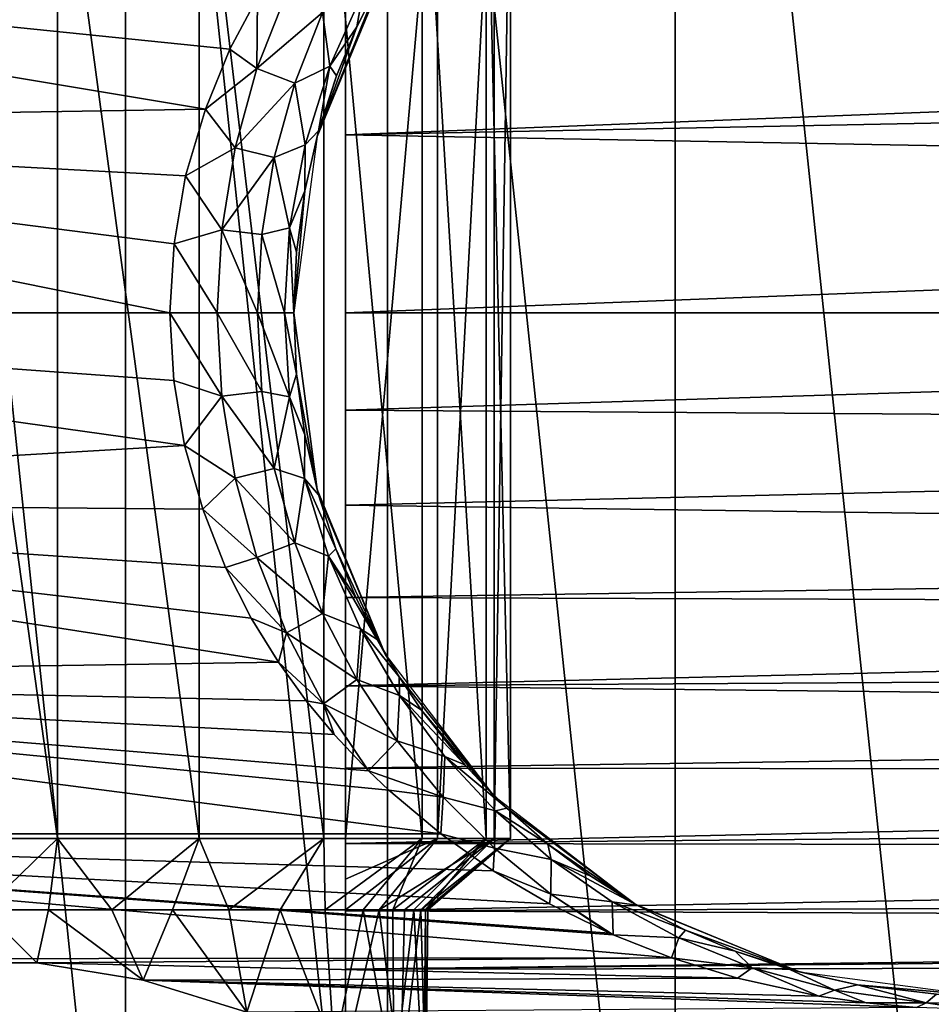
# Model space of a CAD drawing. Header units: millimetres. Extents: x -119 to 118, y -85 to 1160.
# Tile 3 of 49: x -98 to -76, y -17 to 7. Entities that reach past the tile are written whole.
import ezdxf

# ---------------------------------------------------------------- set-up
doc = ezdxf.new("R2010")
doc.units = ezdxf.units.MM
doc.header["$LTSCALE"] = 50.062222
for name, color, linetype in [('1', 7, 'CONTINUOUS'), ('2', 7, 'CONTINUOUS'), ('25', 7, 'CONTINUOUS'), ('26', 7, 'CONTINUOUS'), ('29', 7, 'CONTINUOUS'), ('30', 7, 'CONTINUOUS'), ('33', 7, 'CONTINUOUS'), ('34', 7, 'CONTINUOUS'), ('48', 7, 'CONTINUOUS'), ('6', 7, 'CONTINUOUS'), ('7', 7, 'CONTINUOUS')]:
    doc.layers.add(name, color=color, linetype=linetype)

msp = doc.modelspace()

# ---------------------------------------------------------------- linework, layer by layer
at = {"layer": '1', "color": 7, "linetype": 'CONTINUOUS', "true_color": 0xe0f2ff}
for points in [[(-117, 4.547, -18.448), (-117, 8.83, -16.824), (-93.638, 4.929, -18.349), (-117, 4.547, -18.448)], [(-93.638, 4.929, -18.349), (-117, 8.83, -16.824), (-93.052, 6.378, -17.897), (-93.638, 4.929, -18.349)], [(-93.052, 6.378, -17.897), (-117, 8.83, -16.824), (-92.378, 7.635, -17.398), (-93.052, 6.378, -17.897)], [(-90.25, 4.311, 18.504), (-13.056, 7.311, 17.537), (-90.25, 8.4, 17.042), (-90.25, 4.311, 18.504)], [(-13.786, 5.834, 18.082), (-13.056, 7.311, 17.537), (-90.25, 4.311, 18.504), (-13.786, 5.834, 18.082)], [(-14.709, 2.924, 18.774), (-13.786, 5.834, 18.082), (-90.25, 4.311, 18.504), (-14.709, 2.924, 18.774)], [(-94.118, 3.316, -18.708), (-117, 4.547, -18.448), (-93.638, 4.929, -18.349), (-94.118, 3.316, -18.708)], [(-117, 0, -19), (-117, 4.547, -18.448), (-94.5, 0, -19), (-117, 0, -19)], [(-94.5, 0, -19), (-117, 4.547, -18.448), (-94.4, 1.676, -18.926), (-94.5, 0, -19)], [(-94.4, 1.676, -18.926), (-117, 4.547, -18.448), (-94.118, 3.316, -18.708), (-94.4, 1.676, -18.926)], [(-90.25, 0, 19), (-14.709, 2.924, 18.774), (-90.25, 4.311, 18.504), (-90.25, 0, 19)], [(-15, 0, 19), (-14.709, 2.924, 18.774), (-90.25, 0, 19), (-15, 0, 19)]]:
    msp.add_3dface(points, dxfattribs=at)
at = {"layer": '2', "color": 7, "linetype": 'CONTINUOUS', "true_color": 0xe0f2ff}
for points in [[(-117, 0, -19), (-94.5, 0, -19), (-94.401, -1.631, -18.93), (-117, 0, -19)], [(-94.143, -3.206, -18.728), (-117, 0, -19), (-94.401, -1.631, -18.93), (-94.143, -3.206, -18.728)], [(-117, 0, -19), (-94.143, -3.206, -18.728), (-117, -4.547, -18.448), (-117, 0, -19)], [(-15, 0, 19), (-90.25, 0, 19), (-90.25, -2.347, 18.854), (-15, 0, 19)], [(-14.721, -2.864, 18.783), (-15, 0, 19), (-90.25, -2.347, 18.854), (-14.721, -2.864, 18.783)], [(-90.25, -4.648, 18.422), (-14.721, -2.864, 18.783), (-90.25, -2.347, 18.854), (-90.25, -4.648, 18.422)], [(-13.837, -5.717, 18.119), (-14.721, -2.864, 18.783), (-90.25, -4.648, 18.422), (-13.837, -5.717, 18.119)], [(-94.143, -3.206, -18.728), (-93.704, -4.742, -18.399), (-117, -4.547, -18.448), (-94.143, -3.206, -18.728)], [(-92.533, -7.377, -17.51), (-91.871, -8.445, -17.02), (-117, -4.547, -18.448), (-92.533, -7.377, -17.51)], [(-117, -4.547, -18.448), (-91.871, -8.445, -17.02), (-117, -8.83, -16.824), (-117, -4.547, -18.448)], [(-93.15, -6.157, -17.975), (-92.533, -7.377, -17.51), (-117, -4.547, -18.448), (-93.15, -6.157, -17.975)], [(-93.704, -4.742, -18.399), (-93.15, -6.157, -17.975), (-117, -4.547, -18.448), (-93.704, -4.742, -18.399)], [(-90.25, -6.882, 17.71), (-13.837, -5.717, 18.119), (-90.25, -4.648, 18.422), (-90.25, -6.882, 17.71)], [(-13.148, -7.147, 17.605), (-13.837, -5.717, 18.119), (-90.25, -6.882, 17.71), (-13.148, -7.147, 17.605)], [(-90.25, -9.015, 16.725), (-13.148, -7.147, 17.605), (-90.25, -6.882, 17.71), (-90.25, -9.015, 16.725)], [(-12.28, -8.544, 16.97), (-13.148, -7.147, 17.605), (-90.25, -9.015, 16.725), (-12.28, -8.544, 16.97)], [(-91.871, -8.445, -17.02), (-91.199, -9.378, -16.524), (-117, -8.83, -16.824), (-91.871, -8.445, -17.02)], [(-11.244, -9.875, 16.232), (-12.28, -8.544, 16.97), (-90.25, -9.015, 16.725), (-11.244, -9.875, 16.232)], [(-89.203, -11.539, -15.095), (-87.944, -12.596, -14.225), (-117, -8.83, -16.824), (-89.203, -11.539, -15.095)], [(-117, -8.83, -16.824), (-87.944, -12.596, -14.225), (-117, -12.599, -14.222), (-117, -8.83, -16.824)], [(-89.697, -11.069, -15.443), (-89.203, -11.539, -15.095), (-117, -8.83, -16.824), (-89.697, -11.069, -15.443)], [(-90.522, -10.193, -16.034), (-89.697, -11.069, -15.443), (-117, -8.83, -16.824), (-90.522, -10.193, -16.034)], [(-91.199, -9.378, -16.524), (-90.522, -10.193, -16.034), (-117, -8.83, -16.824), (-91.199, -9.378, -16.524)], [(-90.25, -11.006, 15.487), (-11.244, -9.875, 16.232), (-90.25, -9.015, 16.725), (-90.25, -11.006, 15.487)], [(-10.061, -11.072, 15.44), (-11.244, -9.875, 16.232), (-90.25, -11.006, 15.487), (-10.061, -11.072, 15.44)], [(-90.25, -12.83, 14.014), (-10.061, -11.072, 15.44), (-90.25, -11.006, 15.487), (-90.25, -12.83, 14.014)], [(-8.793, -12.107, 14.643), (-10.061, -11.072, 15.44), (-90.25, -12.83, 14.014), (-8.793, -12.107, 14.643)], [(-7.499, -12.949, 13.904), (-8.793, -12.107, 14.643), (-90.25, -12.83, 14.014), (-7.499, -12.949, 13.904)], [(-87.944, -12.596, -14.225), (-86.676, -13.488, -13.382), (-117, -12.599, -14.222), (-87.944, -12.596, -14.225)], [(-83.774, -15.04, -11.61), (-82.363, -15.594, -10.854), (-117, -12.599, -14.222), (-83.774, -15.04, -11.61)], [(-117, -12.599, -14.222), (-82.363, -15.594, -10.854), (-117, -15.637, -10.793), (-117, -12.599, -14.222)], [(-83.862, -15.001, -11.66), (-83.774, -15.04, -11.61), (-117, -12.599, -14.222), (-83.862, -15.001, -11.66)], [(-85.315, -14.292, -12.52), (-83.862, -15.001, -11.66), (-117, -12.599, -14.222), (-85.315, -14.292, -12.52)], [(-86.676, -13.488, -13.382), (-85.315, -14.292, -12.52), (-117, -12.599, -14.222), (-86.676, -13.488, -13.382)], [(-90.25, -14.461, 12.324), (-7.499, -12.949, 13.904), (-90.25, -12.83, 14.014), (-90.25, -14.461, 12.324)], [(-4.928, -14.145, 12.685), (-7.499, -12.949, 13.904), (-90.25, -14.461, 12.324), (-4.928, -14.145, 12.685)], [(-2.418, -14.802, 11.912), (-4.928, -14.145, 12.685), (-90.25, -14.461, 12.324), (-2.418, -14.802, 11.912)], [(-90.25, -15.869, 10.447), (-2.418, -14.802, 11.912), (-90.25, -14.461, 12.324), (-90.25, -15.869, 10.447)], [(0, -15, 11.662), (-2.418, -14.802, 11.912), (-90.25, -15.869, 10.447), (0, -15, 11.662)], [(98, -15.636, 10.794), (0, -15, 11.662), (-90.25, -15.869, 10.447), (98, -15.636, 10.794)], [(-117, -15.637, -10.793), (-82.363, -15.594, -10.854), (-97.719, -15.719, -10.673), (-117, -15.637, -10.793)], [(-100.28, -15.719, -10.674), (-117, -15.637, -10.793), (-97.719, -15.719, -10.673), (-100.28, -15.719, -10.674)], [(-82.363, -15.594, -10.854), (-80.767, -16.088, -10.109), (-97.719, -15.719, -10.673), (-82.363, -15.594, -10.854)], [(98, -17.765, 6.738), (98, -15.636, 10.794), (-90.25, -17.034, 8.416), (98, -17.765, 6.738)], [(-90.25, -17.034, 8.416), (98, -15.636, 10.794), (-90.25, -15.869, 10.447), (-90.25, -17.034, 8.416)], [(-97.719, -15.719, -10.673), (-80.767, -16.088, -10.109), (-95.144, -16.134, -10.034), (-97.719, -15.719, -10.673)], [(-80.767, -16.088, -10.109), (-78.797, -16.519, -9.388), (-95.144, -16.134, -10.034), (-80.767, -16.088, -10.109)], [(-77.651, -16.683, -9.093), (-76.436, -16.795, -8.884), (-95.144, -16.134, -10.034), (-77.651, -16.683, -9.093)], [(-95.144, -16.134, -10.034), (-76.436, -16.795, -8.884), (-92.638, -16.907, -8.666), (-95.144, -16.134, -10.034)], [(-78.797, -16.519, -9.388), (-77.651, -16.683, -9.093), (-95.144, -16.134, -10.034), (-78.797, -16.519, -9.388)]]:
    msp.add_3dface(points, dxfattribs=at)
at = {"layer": '25', "color": 7, "linetype": 'CONTINUOUS', "true_color": 0xe0f2ff}
for points in [[(-94.401, -1.631, -18.93), (-94.5, 0, -19), (-93.246, -2.014, -19.106), (-94.401, -1.631, -18.93)], [(-93.246, -2.014, -19.106), (-94.5, 0, -19), (-93.354, 0, -19.227), (-93.246, -2.014, -19.106)], [(-91.5, 0, -22), (-91.434, -1.477, -21.93), (-91.728, 0, -20.852), (-91.5, 0, -22)], [(-93.246, -2.014, -19.106), (-93.354, 0, -19.227), (-92.277, -1.897, -19.761), (-93.246, -2.014, -19.106)], [(-93.354, 0, -19.227), (-92.379, 0, -19.878), (-92.277, -1.897, -19.761), (-93.354, 0, -19.227)], [(-91.728, 0, -20.852), (-91.606, -2.026, -20.716), (-92.379, 0, -19.878), (-91.728, 0, -20.852)], [(-92.379, 0, -19.878), (-91.606, -2.026, -20.716), (-92.277, -1.897, -19.761), (-92.379, 0, -19.878)], [(-91.728, 0, -20.852), (-91.434, -1.477, -21.93), (-91.606, -2.026, -20.716), (-91.728, 0, -20.852)], [(-94.143, -3.206, -18.728), (-94.401, -1.631, -18.93), (-93.246, -2.014, -19.106), (-94.143, -3.206, -18.728)], [(-91.434, -1.477, -21.93), (-91.234, -2.948, -21.721), (-91.606, -2.026, -20.716), (-91.434, -1.477, -21.93)], [(-91.974, -3.76, -19.417), (-93.246, -2.014, -19.106), (-92.277, -1.897, -19.761), (-91.974, -3.76, -19.417)], [(-91.606, -2.026, -20.716), (-91.974, -3.76, -19.417), (-92.277, -1.897, -19.761), (-91.606, -2.026, -20.716)], [(-92.924, -3.994, -18.749), (-94.143, -3.206, -18.728), (-93.246, -2.014, -19.106), (-92.924, -3.994, -18.749)], [(-92.924, -3.994, -18.749), (-93.246, -2.014, -19.106), (-91.974, -3.76, -19.417), (-92.924, -3.994, -18.749)], [(-91.606, -2.026, -20.716), (-91.245, -4, -20.317), (-91.974, -3.76, -19.417), (-91.606, -2.026, -20.716)], [(-91.606, -2.026, -20.716), (-91.234, -2.948, -21.721), (-91.245, -4, -20.317), (-91.606, -2.026, -20.716)], [(-91.234, -2.948, -21.721), (-90.903, -4.396, -21.376), (-91.245, -4, -20.317), (-91.234, -2.948, -21.721)], [(-93.704, -4.742, -18.399), (-94.143, -3.206, -18.728), (-92.924, -3.994, -18.749), (-93.704, -4.742, -18.399)], [(-91.479, -5.557, -18.865), (-92.924, -3.994, -18.749), (-91.974, -3.76, -19.417), (-91.479, -5.557, -18.865)], [(-91.245, -4, -20.317), (-91.479, -5.557, -18.865), (-91.974, -3.76, -19.417), (-91.245, -4, -20.317)], [(-92.397, -5.91, -18.177), (-93.704, -4.742, -18.399), (-92.924, -3.994, -18.749), (-92.397, -5.91, -18.177)], [(-92.397, -5.91, -18.177), (-92.924, -3.994, -18.749), (-91.479, -5.557, -18.865), (-92.397, -5.91, -18.177)], [(-91.245, -4, -20.317), (-90.665, -5.881, -19.683), (-91.479, -5.557, -18.865), (-91.245, -4, -20.317)], [(-90.903, -4.396, -21.376), (-90.482, -5.707, -20.941), (-91.245, -4, -20.317), (-90.903, -4.396, -21.376)], [(-91.245, -4, -20.317), (-90.482, -5.707, -20.941), (-90.665, -5.881, -19.683), (-91.245, -4, -20.317)], [(-93.15, -6.157, -17.975), (-93.704, -4.742, -18.399), (-92.397, -5.91, -18.177), (-93.15, -6.157, -17.975)], [(-90.808, -7.264, -18.133), (-92.397, -5.91, -18.177), (-91.479, -5.557, -18.865), (-90.808, -7.264, -18.133)], [(-90.665, -5.881, -19.683), (-90.808, -7.264, -18.133), (-91.479, -5.557, -18.865), (-90.665, -5.881, -19.683)], [(-90.482, -5.707, -20.941), (-89.998, -6.878, -20.445), (-90.665, -5.881, -19.683), (-90.482, -5.707, -20.941)], [(-91.677, -7.736, -17.417), (-93.15, -6.157, -17.975), (-92.397, -5.91, -18.177), (-91.677, -7.736, -17.417)], [(-91.677, -7.736, -17.417), (-92.397, -5.91, -18.177), (-90.808, -7.264, -18.133), (-91.677, -7.736, -17.417)], [(-90.665, -5.881, -19.683), (-89.889, -7.638, -18.852), (-90.808, -7.264, -18.133), (-90.665, -5.881, -19.683)], [(-89.998, -6.878, -20.445), (-89.486, -7.899, -19.92), (-90.665, -5.881, -19.683), (-89.998, -6.878, -20.445)], [(-90.665, -5.881, -19.683), (-89.486, -7.899, -19.92), (-89.889, -7.638, -18.852), (-90.665, -5.881, -19.683)], [(-92.533, -7.377, -17.51), (-93.15, -6.157, -17.975), (-91.677, -7.736, -17.417), (-92.533, -7.377, -17.51)], [(-91.871, -8.445, -17.02), (-92.533, -7.377, -17.51), (-91.677, -7.736, -17.417), (-91.871, -8.445, -17.02)], [(-89.976, -8.865, -17.252), (-91.677, -7.736, -17.417), (-90.808, -7.264, -18.133), (-89.976, -8.865, -17.252)], [(-89.889, -7.638, -18.852), (-89.976, -8.865, -17.252), (-90.808, -7.264, -18.133), (-89.889, -7.638, -18.852)], [(-90.779, -9.453, -16.5), (-91.871, -8.445, -17.02), (-91.677, -7.736, -17.417), (-90.779, -9.453, -16.5)], [(-90.779, -9.453, -16.5), (-91.677, -7.736, -17.417), (-89.976, -8.865, -17.252), (-90.779, -9.453, -16.5)], [(-89.889, -7.638, -18.852), (-88.944, -9.254, -17.864), (-89.976, -8.865, -17.252), (-89.889, -7.638, -18.852)], [(-89.486, -7.899, -19.92), (-88.955, -8.803, -19.386), (-89.889, -7.638, -18.852), (-89.486, -7.899, -19.92)], [(-89.889, -7.638, -18.852), (-88.955, -8.803, -19.386), (-88.944, -9.254, -17.864), (-89.889, -7.638, -18.852)], [(-91.199, -9.378, -16.524), (-91.871, -8.445, -17.02), (-90.779, -9.453, -16.5), (-91.199, -9.378, -16.524)], [(-88.955, -8.803, -19.386), (-88.42, -9.6, -18.849), (-88.944, -9.254, -17.864), (-88.955, -8.803, -19.386)], [(-88.998, -10.348, -16.251), (-90.779, -9.453, -16.5), (-89.976, -8.865, -17.252), (-88.998, -10.348, -16.251)], [(-88.944, -9.254, -17.864), (-88.998, -10.348, -16.251), (-89.976, -8.865, -17.252), (-88.944, -9.254, -17.864)], [(-88.944, -9.254, -17.864), (-87.851, -10.723, -16.756), (-88.998, -10.348, -16.251), (-88.944, -9.254, -17.864)], [(-88.42, -9.6, -18.849), (-87.361, -10.929, -17.81), (-88.944, -9.254, -17.864), (-88.42, -9.6, -18.849)], [(-88.944, -9.254, -17.864), (-87.361, -10.929, -17.81), (-87.851, -10.723, -16.756), (-88.944, -9.254, -17.864)], [(-90.522, -10.193, -16.034), (-91.199, -9.378, -16.524), (-90.779, -9.453, -16.5), (-90.522, -10.193, -16.034)], [(-89.697, -11.069, -15.443), (-90.522, -10.193, -16.034), (-90.779, -9.453, -16.5), (-89.697, -11.069, -15.443)], [(-89.697, -11.069, -15.443), (-90.779, -9.453, -16.5), (-88.998, -10.348, -16.251), (-89.697, -11.069, -15.443)], [(-87.887, -11.709, -15.159), (-89.697, -11.069, -15.443), (-88.998, -10.348, -16.251), (-87.887, -11.709, -15.159)], [(-87.851, -10.723, -16.756), (-87.887, -11.709, -15.159), (-88.998, -10.348, -16.251), (-87.851, -10.723, -16.756)], [(-87.851, -10.723, -16.756), (-86.625, -12.043, -15.563), (-87.887, -11.709, -15.159), (-87.851, -10.723, -16.756)], [(-87.361, -10.929, -17.81), (-86.349, -11.977, -16.842), (-87.851, -10.723, -16.756), (-87.361, -10.929, -17.81)], [(-87.851, -10.723, -16.756), (-86.349, -11.977, -16.842), (-86.625, -12.043, -15.563), (-87.851, -10.723, -16.756)], [(-89.203, -11.539, -15.095), (-89.697, -11.069, -15.443), (-87.887, -11.709, -15.159), (-89.203, -11.539, -15.095)], [(-87.944, -12.596, -14.225), (-89.203, -11.539, -15.095), (-87.887, -11.709, -15.159), (-87.944, -12.596, -14.225)], [(-86.648, -12.945, -14.003), (-87.944, -12.596, -14.225), (-87.887, -11.709, -15.159), (-86.648, -12.945, -14.003)], [(-86.625, -12.043, -15.563), (-86.648, -12.945, -14.003), (-87.887, -11.709, -15.159), (-86.625, -12.043, -15.563)], [(-86.625, -12.043, -15.563), (-85.275, -13.214, -14.317), (-86.648, -12.945, -14.003), (-86.625, -12.043, -15.563)], [(-86.349, -11.977, -16.842), (-85.355, -12.846, -15.922), (-86.625, -12.043, -15.563), (-86.349, -11.977, -16.842)], [(-86.625, -12.043, -15.563), (-85.355, -12.846, -15.922), (-85.275, -13.214, -14.317), (-86.625, -12.043, -15.563)], [(-86.676, -13.488, -13.382), (-87.944, -12.596, -14.225), (-86.648, -12.945, -14.003), (-86.676, -13.488, -13.382)], [(-85.355, -12.846, -15.922), (-84.314, -13.62, -14.997), (-85.275, -13.214, -14.317), (-85.355, -12.846, -15.922)], [(-85.281, -14.056, -12.811), (-86.676, -13.488, -13.382), (-86.648, -12.945, -14.003), (-85.281, -14.056, -12.811)], [(-85.275, -13.214, -14.317), (-85.281, -14.056, -12.811), (-86.648, -12.945, -14.003), (-85.275, -13.214, -14.317)], [(-85.275, -13.214, -14.317), (-83.801, -14.238, -13.054), (-85.281, -14.056, -12.811), (-85.275, -13.214, -14.317)], [(-84.314, -13.62, -14.997), (-83.198, -14.319, -14.058), (-85.275, -13.214, -14.317), (-84.314, -13.62, -14.997)], [(-85.275, -13.214, -14.317), (-83.198, -14.319, -14.058), (-83.801, -14.238, -13.054), (-85.275, -13.214, -14.317)], [(-85.315, -14.292, -12.52), (-86.676, -13.488, -13.382), (-85.281, -14.056, -12.811), (-85.315, -14.292, -12.52)], [(-83.862, -15.001, -11.66), (-85.315, -14.292, -12.52), (-85.281, -14.056, -12.811), (-83.862, -15.001, -11.66)], [(-83.774, -15.04, -11.61), (-83.862, -15.001, -11.66), (-85.281, -14.056, -12.811), (-83.774, -15.04, -11.61)], [(-83.801, -14.238, -13.054), (-83.774, -15.04, -11.61), (-85.281, -14.056, -12.811), (-83.801, -14.238, -13.054)], [(-83.774, -15.04, -11.61), (-83.801, -14.238, -13.054), (-82.189, -15.115, -11.816), (-83.774, -15.04, -11.61)], [(-83.198, -14.319, -14.058), (-82.026, -14.929, -13.142), (-83.801, -14.238, -13.054), (-83.198, -14.319, -14.058)], [(-83.801, -14.238, -13.054), (-82.026, -14.929, -13.142), (-82.189, -15.115, -11.816), (-83.801, -14.238, -13.054)], [(-82.026, -14.929, -13.142), (-80.825, -15.438, -12.293), (-82.189, -15.115, -11.816), (-82.026, -14.929, -13.142)], [(-82.363, -15.594, -10.854), (-83.774, -15.04, -11.61), (-82.189, -15.115, -11.816), (-82.363, -15.594, -10.854)], [(-82.363, -15.594, -10.854), (-82.189, -15.115, -11.816), (-80.411, -15.837, -10.664), (-82.363, -15.594, -10.854)], [(-82.189, -15.115, -11.816), (-80.825, -15.438, -12.293), (-80.411, -15.837, -10.664), (-82.189, -15.115, -11.816)], [(-80.825, -15.438, -12.293), (-79.497, -15.875, -11.489), (-80.411, -15.837, -10.664), (-80.825, -15.438, -12.293)], [(-80.767, -16.088, -10.109), (-82.363, -15.594, -10.854), (-80.411, -15.837, -10.664), (-80.767, -16.088, -10.109)], [(-78.797, -16.519, -9.388), (-80.767, -16.088, -10.109), (-80.411, -15.837, -10.664), (-78.797, -16.519, -9.388)], [(-78.797, -16.519, -9.388), (-80.411, -15.837, -10.664), (-78.423, -16.378, -9.706), (-78.797, -16.519, -9.388)], [(-80.411, -15.837, -10.664), (-79.497, -15.875, -11.489), (-78.423, -16.378, -9.706), (-80.411, -15.837, -10.664)], [(-79.497, -15.875, -11.489), (-77.86, -16.25, -10.734), (-78.423, -16.378, -9.706), (-79.497, -15.875, -11.489)], [(-77.651, -16.683, -9.093), (-78.797, -16.519, -9.388), (-78.423, -16.378, -9.706), (-77.651, -16.683, -9.093)], [(-78.423, -16.378, -9.706), (-77.86, -16.25, -10.734), (-76.202, -16.686, -9.122), (-78.423, -16.378, -9.706)], [(-77.651, -16.683, -9.093), (-78.423, -16.378, -9.706), (-76.202, -16.686, -9.122), (-77.651, -16.683, -9.093)], [(-77.86, -16.25, -10.734), (-75.952, -16.473, -10.25), (-76.202, -16.686, -9.122), (-77.86, -16.25, -10.734)], [(-76.202, -16.686, -9.122), (-75.952, -16.473, -10.25), (-73.861, -16.69, -9.113), (-76.202, -16.686, -9.122)], [(-76.436, -16.795, -8.884), (-77.651, -16.683, -9.093), (-76.202, -16.686, -9.122), (-76.436, -16.795, -8.884)], [(-75.174, -16.836, -8.806), (-76.436, -16.795, -8.884), (-76.202, -16.686, -9.122), (-75.174, -16.836, -8.806)], [(-75.174, -16.836, -8.806), (-76.202, -16.686, -9.122), (-73.861, -16.69, -9.113), (-75.174, -16.836, -8.806)]]:
    msp.add_3dface(points, dxfattribs=at)
at = {"layer": '26', "color": 7, "linetype": 'CONTINUOUS', "true_color": 0xe0f2ff}
for points in [[(-89.452, 7.961, -19.888), (-89.979, 6.92, -20.424), (-89.832, 7.75, -18.791), (-89.452, 7.961, -19.888)], [(-93.052, 6.378, -17.897), (-92.378, 7.635, -17.398), (-92.396, 5.911, -18.177), (-93.052, 6.378, -17.897)], [(-92.396, 5.911, -18.177), (-92.378, 7.635, -17.398), (-91.676, 7.737, -17.416), (-92.396, 5.911, -18.177)], [(-90.807, 7.266, -18.132), (-92.396, 5.911, -18.177), (-91.676, 7.737, -17.416), (-90.807, 7.266, -18.132)], [(-89.832, 7.75, -18.791), (-90.63, 5.971, -19.646), (-90.807, 7.266, -18.132), (-89.832, 7.75, -18.791)], [(-89.832, 7.75, -18.791), (-89.979, 6.92, -20.424), (-90.63, 5.971, -19.646), (-89.832, 7.75, -18.791)], [(-90.807, 7.266, -18.132), (-91.479, 5.558, -18.864), (-92.396, 5.911, -18.177), (-90.807, 7.266, -18.132)], [(-90.807, 7.266, -18.132), (-90.63, 5.971, -19.646), (-91.479, 5.558, -18.864), (-90.807, 7.266, -18.132)], [(-89.979, 6.92, -20.424), (-90.471, 5.736, -20.928), (-90.63, 5.971, -19.646), (-89.979, 6.92, -20.424)], [(-93.638, 4.929, -18.349), (-93.052, 6.378, -17.897), (-92.396, 5.911, -18.177), (-93.638, 4.929, -18.349)], [(-90.63, 5.971, -19.646), (-91.229, 4.064, -20.299), (-91.479, 5.558, -18.864), (-90.63, 5.971, -19.646)], [(-90.63, 5.971, -19.646), (-90.901, 4.405, -21.376), (-91.229, 4.064, -20.299), (-90.63, 5.971, -19.646)], [(-90.471, 5.736, -20.928), (-90.901, 4.405, -21.376), (-90.63, 5.971, -19.646), (-90.471, 5.736, -20.928)], [(-92.924, 3.995, -18.749), (-93.638, 4.929, -18.349), (-92.396, 5.911, -18.177), (-92.924, 3.995, -18.749)], [(-91.479, 5.558, -18.864), (-92.924, 3.995, -18.749), (-92.396, 5.911, -18.177), (-91.479, 5.558, -18.864)], [(-91.479, 5.558, -18.864), (-91.973, 3.761, -19.416), (-92.924, 3.995, -18.749), (-91.479, 5.558, -18.864)], [(-91.479, 5.558, -18.864), (-91.229, 4.064, -20.299), (-91.973, 3.761, -19.416), (-91.479, 5.558, -18.864)], [(-94.118, 3.316, -18.708), (-93.638, 4.929, -18.349), (-92.924, 3.995, -18.749), (-94.118, 3.316, -18.708)], [(-90.901, 4.405, -21.376), (-91.233, 2.955, -21.719), (-91.229, 4.064, -20.299), (-90.901, 4.405, -21.376)], [(-91.229, 4.064, -20.299), (-91.602, 2.059, -20.711), (-91.973, 3.761, -19.416), (-91.229, 4.064, -20.299)], [(-91.229, 4.064, -20.299), (-91.233, 2.955, -21.719), (-91.602, 2.059, -20.711), (-91.229, 4.064, -20.299)], [(-93.246, 2.014, -19.106), (-94.118, 3.316, -18.708), (-92.924, 3.995, -18.749), (-93.246, 2.014, -19.106)], [(-91.973, 3.761, -19.416), (-93.246, 2.014, -19.106), (-92.924, 3.995, -18.749), (-91.973, 3.761, -19.416)], [(-91.973, 3.761, -19.416), (-92.277, 1.897, -19.761), (-93.246, 2.014, -19.106), (-91.973, 3.761, -19.416)], [(-91.973, 3.761, -19.416), (-91.602, 2.059, -20.711), (-92.277, 1.897, -19.761), (-91.973, 3.761, -19.416)], [(-94.4, 1.676, -18.926), (-94.118, 3.316, -18.708), (-93.246, 2.014, -19.106), (-94.4, 1.676, -18.926)], [(-91.233, 2.955, -21.719), (-91.434, 1.471, -21.932), (-91.602, 2.059, -20.711), (-91.233, 2.955, -21.719)], [(-93.354, 0, -19.227), (-94.4, 1.676, -18.926), (-93.246, 2.014, -19.106), (-93.354, 0, -19.227)], [(-92.379, 0, -19.878), (-93.354, 0, -19.227), (-93.246, 2.014, -19.106), (-92.379, 0, -19.878)], [(-92.277, 1.897, -19.761), (-92.379, 0, -19.878), (-93.246, 2.014, -19.106), (-92.277, 1.897, -19.761)], [(-91.602, 2.059, -20.711), (-91.728, 0, -20.852), (-92.277, 1.897, -19.761), (-91.602, 2.059, -20.711)], [(-91.5, 0, -22), (-91.728, 0, -20.852), (-91.602, 2.059, -20.711), (-91.5, 0, -22)], [(-91.434, 1.471, -21.932), (-91.5, 0, -22), (-91.602, 2.059, -20.711), (-91.434, 1.471, -21.932)], [(-94.5, 0, -19), (-94.4, 1.676, -18.926), (-93.354, 0, -19.227), (-94.5, 0, -19)], [(-91.728, 0, -20.852), (-92.379, 0, -19.878), (-92.277, 1.897, -19.761), (-91.728, 0, -20.852)]]:
    msp.add_3dface(points, dxfattribs=at)
at = {"layer": '29', "color": 7, "linetype": 'CONTINUOUS', "true_color": 0xe0f2ff}
for points in [[(-100.28, -15.719, -10.674), (-97.719, -15.719, -10.673), (-99, -14.437, -10.75), (-100.28, -15.719, -10.674)], [(-99, -14.437, -10.75), (-97.719, -15.719, -10.673), (-97.436, -14.437, -10.636), (-99, -14.437, -10.75)], [(-97.719, -15.719, -10.673), (-95.144, -16.134, -10.034), (-97.436, -14.437, -10.636), (-97.719, -15.719, -10.673)], [(-97.436, -14.437, -10.636), (-95.144, -16.134, -10.034), (-95.904, -14.437, -10.295), (-97.436, -14.437, -10.636)], [(-95.904, -14.437, -10.295), (-95.144, -16.134, -10.034), (-94.439, -14.437, -9.735), (-95.904, -14.437, -10.295)], [(-95.144, -16.134, -10.034), (-92.638, -16.907, -8.666), (-94.439, -14.437, -9.735), (-95.144, -16.134, -10.034)], [(-94.439, -14.437, -9.735), (-92.638, -16.907, -8.666), (-93.071, -14.437, -8.967), (-94.439, -14.437, -9.735)], [(-93.071, -14.437, -8.967), (-92.638, -16.907, -8.666), (-91.829, -14.437, -8.009), (-93.071, -14.437, -8.967)], [(-92.638, -16.907, -8.666), (-90.522, -17.81, -6.61), (-91.829, -14.437, -8.009), (-92.638, -16.907, -8.666)], [(-91.829, -14.437, -8.009), (-90.522, -17.81, -6.61), (-90.74, -14.437, -6.88), (-91.829, -14.437, -8.009)], [(-90.74, -14.437, -6.88), (-90.522, -17.81, -6.61), (-89.827, -14.437, -5.605), (-90.74, -14.437, -6.88)], [(-90.522, -17.81, -6.61), (-89.081, -18.541, -4.145), (-89.827, -14.437, -5.605), (-90.522, -17.81, -6.61)], [(-88.923, -18.626, 3.745), (-90.25, -17.944, 6.245), (-89.434, -14.437, 4.905), (-88.923, -18.626, 3.745)], [(-89.434, -14.437, 4.905), (-90.25, -17.944, 6.245), (-90.25, -14.437, 6.245), (-89.434, -14.437, 4.905)], [(-89.827, -14.437, -5.605), (-89.081, -18.541, -4.145), (-89.109, -14.437, -4.21), (-89.827, -14.437, -5.605)], [(-88.822, -14.437, 3.461), (-88.923, -18.626, 3.745), (-89.434, -14.437, 4.905), (-88.822, -14.437, 3.461)], [(-89.109, -14.437, -4.21), (-89.081, -18.541, -4.145), (-88.601, -14.437, -2.726), (-89.109, -14.437, -4.21)], [(-89.081, -18.541, -4.145), (-88.359, -18.938, -1.53), (-88.601, -14.437, -2.726), (-89.081, -18.541, -4.145)], [(-88.308, -18.967, 1.119), (-88.923, -18.626, 3.745), (-88.427, -14.437, 1.943), (-88.308, -18.967, 1.119)], [(-88.427, -14.437, 1.943), (-88.923, -18.626, 3.745), (-88.822, -14.437, 3.461), (-88.427, -14.437, 1.943)], [(-88.601, -14.437, -2.726), (-88.359, -18.938, -1.53), (-88.315, -14.437, -1.184), (-88.601, -14.437, -2.726)], [(-88.257, -14.437, 0.384), (-88.308, -18.967, 1.119), (-88.427, -14.437, 1.943), (-88.257, -14.437, 0.384)], [(-88.359, -18.938, -1.53), (-88.308, -18.967, 1.119), (-88.315, -14.437, -1.184), (-88.359, -18.938, -1.53)], [(-88.315, -14.437, -1.184), (-88.308, -18.967, 1.119), (-88.257, -14.437, 0.384), (-88.315, -14.437, -1.184)]]:
    msp.add_3dface(points, dxfattribs=at)
at = {"layer": '30', "color": 7, "linetype": 'CONTINUOUS', "true_color": 0xe0f2ff}
for points in [[(-100.783, -12.706, -12.625), (-99, -14.437, -10.75), (-97.217, -12.706, -12.625), (-100.783, -12.706, -12.625)], [(-99, -14.437, -10.75), (-97.436, -14.437, -10.636), (-97.217, -12.706, -12.625), (-99, -14.437, -10.75)], [(-97.436, -14.437, -10.636), (-95.904, -14.437, -10.295), (-97.217, -12.706, -12.625), (-97.436, -14.437, -10.636)], [(-97.217, -12.706, -12.625), (-95.904, -14.437, -10.295), (-93.79, -12.706, -11.637), (-97.217, -12.706, -12.625)], [(-95.904, -14.437, -10.295), (-94.439, -14.437, -9.735), (-93.79, -12.706, -11.637), (-95.904, -14.437, -10.295)], [(-94.439, -14.437, -9.735), (-93.071, -14.437, -8.967), (-93.79, -12.706, -11.637), (-94.439, -14.437, -9.735)], [(-93.79, -12.706, -11.637), (-93.071, -14.437, -8.967), (-90.771, -12.706, -9.739), (-93.79, -12.706, -11.637)], [(-93.071, -14.437, -8.967), (-91.829, -14.437, -8.009), (-90.771, -12.706, -9.739), (-93.071, -14.437, -8.967)], [(-91.829, -14.437, -8.009), (-90.74, -14.437, -6.88), (-90.771, -12.706, -9.739), (-91.829, -14.437, -8.009)], [(-90.771, -12.706, -9.739), (-90.74, -14.437, -6.88), (-88.396, -12.706, -7.079), (-90.771, -12.706, -9.739)], [(-90.74, -14.437, -6.88), (-89.827, -14.437, -5.605), (-88.396, -12.706, -7.079), (-90.74, -14.437, -6.88)], [(-89.434, -14.437, 4.905), (-90.25, -14.437, 6.245), (-88.024, -12.706, 6.488), (-89.434, -14.437, 4.905)], [(-88.024, -12.706, 6.488), (-90.25, -14.437, 6.245), (-90.25, -13.697, 7.735), (-88.024, -12.706, 6.488)], [(-90.25, -12.706, 9.274), (-88.024, -12.706, 6.488), (-90.25, -13.697, 7.735), (-90.25, -12.706, 9.274)], [(-89.827, -14.437, -5.605), (-89.109, -14.437, -4.21), (-88.396, -12.706, -7.079), (-89.827, -14.437, -5.605)], [(-88.822, -14.437, 3.461), (-89.434, -14.437, 4.905), (-86.657, -12.706, 3.194), (-88.822, -14.437, 3.461)], [(-86.657, -12.706, 3.194), (-89.434, -14.437, 4.905), (-88.024, -12.706, 6.488), (-86.657, -12.706, 3.194)], [(-89.109, -14.437, -4.21), (-88.601, -14.437, -2.726), (-86.85, -12.706, -3.865), (-89.109, -14.437, -4.21)], [(-88.396, -12.706, -7.079), (-89.109, -14.437, -4.21), (-86.85, -12.706, -3.865), (-88.396, -12.706, -7.079)], [(-88.427, -14.437, 1.943), (-88.822, -14.437, 3.461), (-86.657, -12.706, 3.194), (-88.427, -14.437, 1.943)], [(-88.601, -14.437, -2.726), (-88.315, -14.437, -1.184), (-86.85, -12.706, -3.865), (-88.601, -14.437, -2.726)], [(-88.257, -14.437, 0.384), (-88.427, -14.437, 1.943), (-86.255, -12.706, -0.349), (-88.257, -14.437, 0.384)], [(-86.255, -12.706, -0.349), (-88.427, -14.437, 1.943), (-86.657, -12.706, 3.194), (-86.255, -12.706, -0.349)], [(-88.315, -14.437, -1.184), (-88.257, -14.437, 0.384), (-86.255, -12.706, -0.349), (-88.315, -14.437, -1.184)], [(-86.85, -12.706, -3.865), (-88.315, -14.437, -1.184), (-86.255, -12.706, -0.349), (-86.85, -12.706, -3.865)]]:
    msp.add_3dface(points, dxfattribs=at)
at = {"layer": '33', "color": 7, "linetype": 'CONTINUOUS', "true_color": 0xe0f2ff}
for points in [[(-90.25, -12.706, 9.274), (-90.25, 12.052, 14.688), (-90.25, 12.706, 9.274), (-90.25, -12.706, 9.274)], [(-90.25, 8.4, 17.042), (-90.25, 12.052, 14.688), (-90.25, -12.706, 9.274), (-90.25, 8.4, 17.042)], [(-90.25, 4.311, 18.504), (-90.25, 8.4, 17.042), (-90.25, -12.706, 9.274), (-90.25, 4.311, 18.504)], [(-90.25, 0, 19), (-90.25, 4.311, 18.504), (-90.25, -12.706, 9.274), (-90.25, 0, 19)], [(-90.25, -2.347, 18.854), (-90.25, 0, 19), (-90.25, -12.706, 9.274), (-90.25, -2.347, 18.854)], [(-90.25, -4.648, 18.422), (-90.25, -2.347, 18.854), (-90.25, -12.706, 9.274), (-90.25, -4.648, 18.422)], [(-90.25, -6.882, 17.71), (-90.25, -4.648, 18.422), (-90.25, -12.706, 9.274), (-90.25, -6.882, 17.71)], [(-90.25, -9.015, 16.725), (-90.25, -6.882, 17.71), (-90.25, -12.706, 9.274), (-90.25, -9.015, 16.725)], [(-90.25, -11.006, 15.487), (-90.25, -9.015, 16.725), (-90.25, -12.706, 9.274), (-90.25, -11.006, 15.487)], [(-90.25, -12.83, 14.014), (-90.25, -11.006, 15.487), (-90.25, -12.706, 9.274), (-90.25, -12.83, 14.014)], [(-90.25, -12.83, 14.014), (-90.25, -12.706, 9.274), (-90.25, -13.697, 7.735), (-90.25, -12.83, 14.014)], [(-90.25, -14.461, 12.324), (-90.25, -12.83, 14.014), (-90.25, -14.437, 6.245), (-90.25, -14.461, 12.324)], [(-90.25, -14.437, 6.245), (-90.25, -12.83, 14.014), (-90.25, -13.697, 7.735), (-90.25, -14.437, 6.245)], [(-90.25, -17.944, 6.245), (-90.25, -14.461, 12.324), (-90.25, -14.437, 6.245), (-90.25, -17.944, 6.245)], [(-90.25, -17.944, 6.245), (-90.25, -15.869, 10.447), (-90.25, -14.461, 12.324), (-90.25, -17.944, 6.245)], [(-90.25, -17.944, 6.245), (-90.25, -17.034, 8.416), (-90.25, -15.869, 10.447), (-90.25, -17.944, 6.245)]]:
    msp.add_3dface(points, dxfattribs=at)
at = {"layer": '34', "color": 7, "linetype": 'CONTINUOUS', "true_color": 0xe0f2ff}
for points in [[(-100.783, -12.706, -12.625), (-97.217, -12.706, -12.625), (-100.783, 12.706, -12.625), (-100.783, -12.706, -12.625)], [(-100.783, 12.706, -12.625), (-97.217, -12.706, -12.625), (-97.217, 12.706, -12.625), (-100.783, 12.706, -12.625)], [(-97.217, -12.706, -12.625), (-93.79, -12.706, -11.637), (-97.217, 12.706, -12.625), (-97.217, -12.706, -12.625)], [(-97.217, 12.706, -12.625), (-93.79, -12.706, -11.637), (-93.79, 12.706, -11.637), (-97.217, 12.706, -12.625)], [(-93.79, -12.706, -11.637), (-90.771, -12.706, -9.739), (-93.79, 12.706, -11.637), (-93.79, -12.706, -11.637)], [(-93.79, 12.706, -11.637), (-90.771, -12.706, -9.739), (-90.771, 12.706, -9.739), (-93.79, 12.706, -11.637)], [(-90.771, -12.706, -9.739), (-88.396, -12.706, -7.079), (-90.771, 12.706, -9.739), (-90.771, -12.706, -9.739)], [(-90.771, 12.706, -9.739), (-88.396, -12.706, -7.079), (-88.396, 12.706, -7.079), (-90.771, 12.706, -9.739)], [(-88.024, -12.706, 6.488), (-90.25, -12.706, 9.274), (-88.024, 12.706, 6.488), (-88.024, -12.706, 6.488)], [(-90.25, -12.706, 9.274), (-90.25, 12.706, 9.274), (-88.024, 12.706, 6.488), (-90.25, -12.706, 9.274)], [(-88.396, -12.706, -7.079), (-86.85, -12.706, -3.865), (-88.396, 12.706, -7.079), (-88.396, -12.706, -7.079)], [(-88.396, 12.706, -7.079), (-86.85, -12.706, -3.865), (-86.85, 12.706, -3.865), (-88.396, 12.706, -7.079)], [(-86.657, -12.706, 3.194), (-88.024, -12.706, 6.488), (-86.657, 12.706, 3.194), (-86.657, -12.706, 3.194)], [(-86.657, 12.706, 3.194), (-88.024, -12.706, 6.488), (-88.024, 12.706, 6.488), (-86.657, 12.706, 3.194)], [(-86.85, -12.706, -3.865), (-86.255, -12.706, -0.349), (-86.85, 12.706, -3.865), (-86.85, -12.706, -3.865)], [(-86.85, 12.706, -3.865), (-86.255, -12.706, -0.349), (-86.255, 12.706, -0.349), (-86.85, 12.706, -3.865)], [(-86.255, -12.706, -0.349), (-86.657, -12.706, 3.194), (-86.255, 12.706, -0.349), (-86.255, -12.706, -0.349)], [(-86.255, 12.706, -0.349), (-86.657, -12.706, 3.194), (-86.657, 12.706, 3.194), (-86.255, 12.706, -0.349)]]:
    msp.add_3dface(points, dxfattribs=at)
at = {"layer": '48', "linetype": 'CONTINUOUS'}
for points in [[(-75, -35, -50), (-75, 35, -50), (-82.274, 34.235, -50), (-75, -35, -50)], [(-82.274, 34.235, -50), (-89.234, 31.974, -50), (-82.274, -34.235, -50), (-82.274, 34.235, -50)], [(-75, -35, -50), (-82.274, 34.235, -50), (-82.274, -34.235, -50), (-75, -35, -50)], [(-89.234, 31.974, -50), (-95.573, 28.314, -50), (-89.234, -31.974, -50), (-89.234, 31.974, -50)], [(-89.234, 31.974, -50), (-89.234, -31.974, -50), (-82.274, -34.235, -50), (-89.234, 31.974, -50)], [(-95.573, 28.314, -50), (-101.012, 23.417, -50), (-95.573, -28.314, -50), (-95.573, 28.314, -50)], [(-95.573, 28.314, -50), (-95.573, -28.314, -50), (-89.234, -31.974, -50), (-95.573, 28.314, -50)], [(-101.012, 23.417, -50), (-101.012, -23.417, -50), (-95.573, -28.314, -50), (-101.012, 23.417, -50)]]:
    msp.add_3dface(points, dxfattribs=at)
at = {"layer": '6', "color": 7, "linetype": 'CONTINUOUS', "true_color": 0xe0f2ff}
for points in [[(-89.29, 8.25, -50), (-90.938, 4.27, -50), (-89.452, 7.961, -19.888), (-89.29, 8.25, -50)], [(-89.452, 7.961, -19.888), (-90.938, 4.27, -50), (-89.979, 6.92, -20.424), (-89.452, 7.961, -19.888)], [(-89.979, 6.92, -20.424), (-90.938, 4.27, -50), (-90.471, 5.736, -20.928), (-89.979, 6.92, -20.424)], [(-90.471, 5.736, -20.928), (-90.938, 4.27, -50), (-90.901, 4.405, -21.376), (-90.471, 5.736, -20.928)], [(-90.901, 4.405, -21.376), (-90.938, 4.27, -50), (-91.233, 2.955, -21.719), (-90.901, 4.405, -21.376)], [(-90.938, 4.27, -50), (-91.5, 0, -50), (-91.233, 2.955, -21.719), (-90.938, 4.27, -50)], [(-91.233, 2.955, -21.719), (-91.5, 0, -50), (-91.434, 1.471, -21.932), (-91.233, 2.955, -21.719)], [(-91.5, 0, -50), (-91.5, 0, -22), (-91.434, 1.471, -21.932), (-91.5, 0, -50)]]:
    msp.add_3dface(points, dxfattribs=at)
at = {"layer": '7', "color": 7, "linetype": 'CONTINUOUS', "true_color": 0xe0f2ff}
for points in [[(-91.5, 0, -22), (-91.5, 0, -50), (-90.938, -4.271, -50), (-91.5, 0, -22)], [(-91.5, 0, -22), (-90.938, -4.271, -50), (-91.434, -1.477, -21.93), (-91.5, 0, -22)], [(-91.434, -1.477, -21.93), (-90.938, -4.271, -50), (-91.234, -2.948, -21.721), (-91.434, -1.477, -21.93)], [(-91.234, -2.948, -21.721), (-90.938, -4.271, -50), (-90.903, -4.396, -21.376), (-91.234, -2.948, -21.721)], [(-90.938, -4.271, -50), (-89.289, -8.25, -50), (-90.903, -4.396, -21.376), (-90.938, -4.271, -50)], [(-90.903, -4.396, -21.376), (-89.289, -8.25, -50), (-90.482, -5.707, -20.941), (-90.903, -4.396, -21.376)], [(-90.482, -5.707, -20.941), (-89.289, -8.25, -50), (-89.998, -6.878, -20.445), (-90.482, -5.707, -20.941)], [(-89.998, -6.878, -20.445), (-89.289, -8.25, -50), (-89.486, -7.899, -19.92), (-89.998, -6.878, -20.445)], [(-89.486, -7.899, -19.92), (-89.289, -8.25, -50), (-88.955, -8.803, -19.386), (-89.486, -7.899, -19.92)], [(-89.289, -8.25, -50), (-86.667, -11.667, -50), (-88.955, -8.803, -19.386), (-89.289, -8.25, -50)], [(-88.955, -8.803, -19.386), (-86.667, -11.667, -50), (-88.42, -9.6, -18.849), (-88.955, -8.803, -19.386)], [(-88.42, -9.6, -18.849), (-86.667, -11.667, -50), (-87.361, -10.929, -17.81), (-88.42, -9.6, -18.849)], [(-87.361, -10.929, -17.81), (-86.667, -11.667, -50), (-86.349, -11.977, -16.842), (-87.361, -10.929, -17.81)], [(-86.667, -11.667, -50), (-83.25, -14.29, -50), (-86.349, -11.977, -16.842), (-86.667, -11.667, -50)], [(-86.349, -11.977, -16.842), (-83.25, -14.29, -50), (-85.355, -12.846, -15.922), (-86.349, -11.977, -16.842)], [(-85.355, -12.846, -15.922), (-83.25, -14.29, -50), (-84.314, -13.62, -14.997), (-85.355, -12.846, -15.922)], [(-84.314, -13.62, -14.997), (-83.25, -14.29, -50), (-83.198, -14.319, -14.058), (-84.314, -13.62, -14.997)], [(-83.25, -14.29, -50), (-79.27, -15.938, -50), (-83.198, -14.319, -14.058), (-83.25, -14.29, -50)], [(-83.198, -14.319, -14.058), (-79.27, -15.938, -50), (-82.026, -14.929, -13.142), (-83.198, -14.319, -14.058)], [(-82.026, -14.929, -13.142), (-79.27, -15.938, -50), (-80.825, -15.438, -12.293), (-82.026, -14.929, -13.142)], [(-80.825, -15.438, -12.293), (-79.27, -15.938, -50), (-79.497, -15.875, -11.489), (-80.825, -15.438, -12.293)], [(-79.497, -15.875, -11.489), (-79.27, -15.938, -50), (-77.86, -16.25, -10.734), (-79.497, -15.875, -11.489)], [(-79.27, -15.938, -50), (-75, -16.5, -50), (-77.86, -16.25, -10.734), (-79.27, -15.938, -50)], [(-77.86, -16.25, -10.734), (-75, -16.5, -50), (-75.952, -16.473, -10.25), (-77.86, -16.25, -10.734)]]:
    msp.add_3dface(points, dxfattribs=at)

doc.saveas('drawing.dxf')
